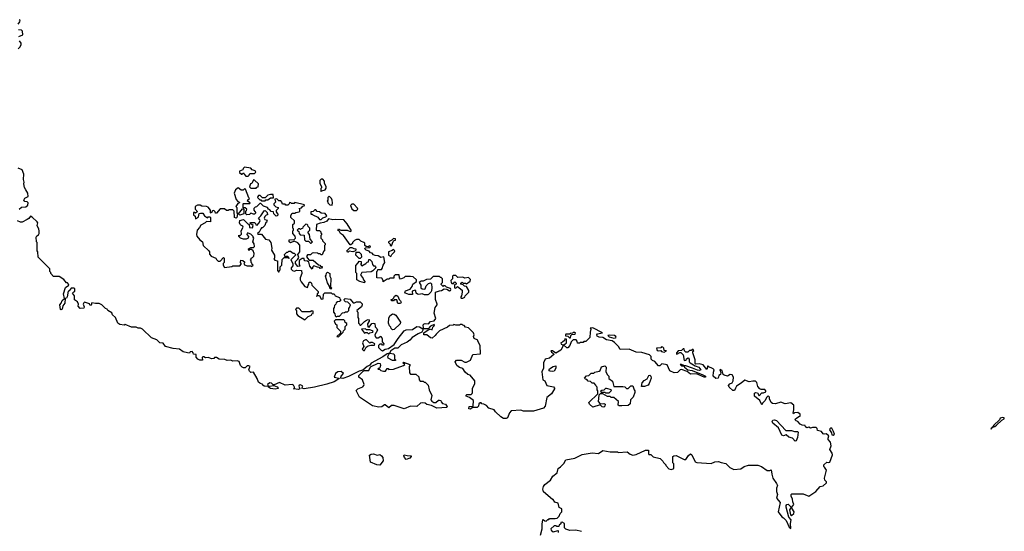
# Model space of a CAD drawing. Extents: x 2551545 to 2886624, y 315747 to 489036.
# Tile 115 of 119: x 2789376 to 2800280, y 426358 to 432025. Entities that reach past the tile are written whole.
import ezdxf

# ---------------------------------------------------------------- set-up
doc = ezdxf.new("R2010")
doc.units = 0

msp = doc.modelspace()

# ---------------------------------------------------------------- linework, layer by layer
at = {"layer": '0CON10XD'}
for points in [[(2789360, 431975), (2789378, 432002), (2789380, 432015), (2789370, 432025)], [(2789365, 431840), (2789412, 431858), (2789408, 431898), (2789395, 431908), (2789364, 431914)], [(2789358, 431702), (2789378, 431722), (2789392, 431748), (2789392, 431765), (2789375, 431792)], [(2789372, 429925), (2789395, 429950), (2789445, 429952), (2789465, 429970), (2789470, 429995), (2789458, 430008), (2789435, 430012), (2789422, 430025), (2789432, 430048), (2789470, 430065), (2789468, 430105), (2789445, 430142), (2789428, 430165), (2789422, 430205), (2789426, 430225), (2789417, 430255), (2789423, 430315), (2789402, 430362), (2789361, 430381)], [(2791905, 430290), (2791918, 430302), (2791925, 430320), (2791978, 430322), (2791990, 430335), (2791985, 430350), (2791952, 430362), (2791935, 430380), (2791865, 430390), (2791850, 430375), (2791848, 430362), (2791812, 430348), (2791812, 430332), (2791832, 430312), (2791838, 430312), (2791855, 430330), (2791862, 430312), (2791882, 430292), (2791905, 430290)], [(2792950, 429695), (2793002, 429692), (2793035, 429680), (2793050, 429685), (2793002, 429765), (2792965, 429808), (2792875, 429812), (2792845, 429808), (2792795, 429820), (2792776, 429794), (2792745, 429778), (2792705, 429772), (2792662, 429758), (2792660, 429695), (2792665, 429690), (2792695, 429690), (2792710, 429675), (2792712, 429662), (2792720, 429655), (2792718, 429642), (2792710, 429635), (2792712, 429605), (2792730, 429585), (2792730, 429575), (2792760, 429545), (2792758, 429532), (2792750, 429525), (2792750, 429465), (2792742, 429458), (2792725, 429420), (2792715, 429420), (2792705, 429430), (2792685, 429430), (2792675, 429440), (2792625, 429442), (2792615, 429440), (2792595, 429420), (2792565, 429420), (2792552, 429402), (2792562, 429382), (2792582, 429362), (2792625, 429360), (2792685, 429310), (2792700, 429305), (2792712, 429292), (2792725, 429290), (2792727, 429283), (2792718, 429272), (2792705, 429270), (2792695, 429280), (2792673, 429283), (2792635, 429300), (2792622, 429288), (2792615, 429260), (2792590, 429295), (2792578, 429338), (2792565, 429350), (2792532, 429352), (2792525, 429380), (2792505, 429380), (2792472, 429358), (2792472, 429315), (2792480, 429295), (2792455, 429290), (2792432, 429325), (2792432, 429345), (2792458, 429372), (2792468, 429392), (2792458, 429425), (2792478, 429455), (2792477, 429527), (2792455, 429552), (2792415, 429570), (2792375, 429552), (2792360, 429565), (2792362, 429588), (2792415, 429590), (2792430, 429605), (2792427, 429627), (2792400, 429655), (2792400, 429685), (2792410, 429695), (2792408, 429708), (2792400, 429715), (2792400, 429755), (2792418, 429772), (2792420, 429795), (2792380, 429835), (2792380, 429855), (2792395, 429880), (2792425, 429880), (2792435, 429890), (2792470, 429895), (2792480, 429905), (2792480, 429925), (2792470, 429935), (2792498, 429942), (2792512, 429958), (2792528, 429962), (2792530, 429975), (2792425, 430000), (2792415, 429990), (2792385, 429990), (2792378, 429998), (2792365, 430000), (2792360, 429985), (2792345, 429970), (2792325, 429970), (2792315, 429980), (2792285, 429980), (2792280, 430005), (2792268, 430018), (2792245, 430020), (2792225, 430040), (2792202, 430038), (2792208, 430005), (2792190, 429985), (2792190, 429975), (2792212, 429952), (2792240, 429945), (2792240, 429935), (2792218, 429912), (2792218, 429898), (2792240, 429865), (2792227, 429853), (2792215, 429850), (2792190, 429875), (2792188, 429898), (2792162, 429902), (2792145, 429920), (2792130, 429925), (2792120, 429945), (2792075, 429960), (2792045, 429990), (2792035, 429990), (2791998, 429952), (2791985, 429950), (2791970, 429935), (2791970, 429915), (2791990, 429885), (2791978, 429872), (2791965, 429870), (2791935, 429880), (2791922, 429868), (2791893, 429863), (2791880, 429875), (2791880, 429905), (2791888, 429912), (2791890, 429925), (2791875, 429940), (2791852, 429942), (2791850, 429985), (2791855, 429990), (2791925, 429990), (2791928, 429998), (2791900, 430015), (2791902, 430028), (2791920, 430045), (2791912, 430052), (2791878, 430148), (2791865, 430150), (2791852, 430138), (2791828, 430138), (2791795, 430162), (2791765, 430140), (2791752, 430105), (2791772, 430032), (2791792, 430012), (2791810, 430005), (2791808, 429992), (2791792, 429988), (2791770, 429955), (2791780, 429945), (2791780, 429885), (2791790, 429875), (2791782, 429835), (2791775, 429828), (2791754, 429834), (2791750, 429905), (2791735, 429920), (2791695, 429920), (2791685, 429910), (2791665, 429910), (2791645, 429930), (2791595, 429930), (2791555, 429880), (2791545, 429880), (2791540, 429895), (2791525, 429910), (2791512, 429908), (2791495, 429880), (2791490, 429885), (2791490, 429915), (2791465, 429948), (2791446, 429956), (2791395, 429960), (2791375, 429970), (2791345, 429970), (2791320, 429955), (2791320, 429925), (2791338, 429908), (2791340, 429895), (2791325, 429882), (2791315, 429890), (2791302, 429888), (2791300, 429865), (2791318, 429848), (2791325, 429820), (2791358, 429842), (2791362, 429878), (2791378, 429882), (2791405, 429880), (2791423, 429853), (2791455, 429830), (2791465, 429840), (2791485, 429840), (2791490, 429835), (2791490, 429785), (2791445, 429790), (2791430, 429775), (2791382, 429748), (2791368, 429722), (2791340, 429695), (2791333, 429645), (2791338, 429628), (2791372, 429585), (2791400, 429565), (2791408, 429525), (2791470, 429465), (2791478, 429455), (2791478, 429428), (2791497, 429407), (2791550, 429385), (2791555, 429370), (2791575, 429350), (2791595, 429350), (2791635, 429390), (2791640, 429385), (2791640, 429335), (2791630, 429325), (2791628, 429305), (2791645, 429280), (2791725, 429290), (2791735, 429300), (2791815, 429300), (2791830, 429315), (2791830, 429325), (2791820, 429335), (2791825, 429360), (2791847, 429357), (2791868, 429338), (2791860, 429325), (2791865, 429310), (2791895, 429300), (2791935, 429300), (2791945, 429290), (2791960, 429305), (2791952, 429312), (2791948, 429328), (2791940, 429335), (2791940, 429355), (2791930, 429365), (2791938, 429372), (2791940, 429385), (2791955, 429390), (2791970, 429405), (2791972, 429435), (2791960, 429465), (2791945, 429480), (2791925, 429480), (2791915, 429470), (2791910, 429485), (2791935, 429500), (2791967, 429503), (2791977, 429513), (2791972, 429542), (2791958, 429565), (2791970, 429605), (2791960, 429615), (2791960, 429625), (2791935, 429650), (2791905, 429660), (2791895, 429660), (2791890, 429645), (2791910, 429625), (2791908, 429605), (2791885, 429592), (2791855, 429593), (2791823, 429603), (2791802, 429622), (2791802, 429638), (2791815, 429630), (2791832, 429648), (2791830, 429685), (2791852, 429725), (2791849, 429739), (2791825, 429748), (2791817, 429757), (2791810, 429775), (2791815, 429800), (2791855, 429810), (2791902, 429762), (2791918, 429758), (2791922, 429722), (2791955, 429720), (2791960, 429745), (2791948, 429758), (2791932, 429762), (2791930, 429775), (2791935, 429780), (2791975, 429780), (2791988, 429768), (2791992, 429752), (2792005, 429750), (2792025, 429770), (2792038, 429795), (2792037, 429807), (2792022, 429828), (2792048, 429852), (2792082, 429908), (2792095, 429910), (2792118, 429888), (2792120, 429865), (2792105, 429860), (2792090, 429845), (2792082, 429825), (2792092, 429812), (2792120, 429805), (2792112, 429798), (2792110, 429780), (2792102, 429778), (2792090, 429745), (2792065, 429720), (2792055, 429720), (2792045, 429710), (2792028, 429672), (2792010, 429655), (2792015, 429650), (2792055, 429650), (2792100, 429595), (2792135, 429588), (2792158, 429558), (2792168, 429495), (2792163, 429473), (2792198, 429415), (2792198, 429382), (2792190, 429375), (2792202, 429362), (2792230, 429355), (2792230, 429245), (2792242, 429232), (2792248, 429232), (2792252, 429248), (2792260, 429255), (2792262, 429288), (2792280, 429305), (2792282, 429368), (2792305, 429390), (2792350, 429390), (2792355, 429380), (2792360, 429385), (2792345, 429400), (2792312, 429402), (2792310, 429425), (2792335, 429450), (2792345, 429450), (2792355, 429460), (2792375, 429460), (2792405, 429440), (2792415, 429440), (2792430, 429425), (2792430, 429415), (2792380, 429365), (2792402, 429325), (2792402, 429298), (2792383, 429277), (2792383, 429263), (2792397, 429247), (2792415, 429240), (2792445, 429252), (2792498, 429248), (2792500, 429215), (2792482, 429165), (2792482, 429145), (2792495, 429120), (2792535, 429070), (2792565, 429060), (2792570, 429085), (2792580, 429095), (2792582, 429118), (2792598, 429118), (2792607, 429107), (2792610, 429085), (2792680, 429015), (2792680, 428995), (2792672, 428988), (2792670, 428970), (2792662, 428962), (2792668, 428962), (2792670, 428970), (2792698, 428968), (2792715, 428930), (2792738, 428932), (2792740, 428985), (2792755, 429000), (2792825, 429000), (2792835, 428990), (2792860, 428990), (2792870, 428965), (2792918, 428948), (2792922, 428932), (2792930, 428925), (2792928, 428912), (2792918, 428902), (2792895, 428900), (2792882, 428888), (2792878, 428872), (2792862, 428858), (2792860, 428835), (2792850, 428825), (2792850, 428785), (2792868, 428768), (2792870, 428745), (2792882, 428732), (2792895, 428740), (2792918, 428742), (2792952, 428778), (2792975, 428780), (2792985, 428790), (2793005, 428790), (2793020, 428805), (2793020, 428825), (2793030, 428835), (2793040, 428865), (2793010, 428895), (2792985, 428900), (2792972, 428912), (2792970, 428925), (2792982, 428938), (2793035, 428930), (2793068, 428888), (2793085, 428888), (2793105, 428900), (2793145, 428900), (2793168, 428878), (2793170, 428865), (2793160, 428845), (2793110, 428805), (2793112, 428792), (2793120, 428785), (2793120, 428725), (2793130, 428715), (2793130, 428665), (2793140, 428655)], [(2791995, 430160), (2792002, 430168), (2792018, 430172), (2792020, 430205), (2791978, 430248), (2791965, 430250), (2791948, 430212), (2791932, 430208), (2791920, 430175), (2791935, 430160), (2791995, 430160)], [(2792715, 430120), (2792722, 430128), (2792758, 430142), (2792772, 430158), (2792772, 430175), (2792753, 430213), (2792752, 430235), (2792735, 430260), (2792715, 430260), (2792700, 430245), (2792700, 430215), (2792720, 430175), (2792718, 430162), (2792710, 430155), (2792710, 430125), (2792715, 430120)], [(2792095, 430020), (2792102, 430028), (2792125, 430030), (2792155, 430050), (2792188, 430052), (2792185, 430090), (2792155, 430090), (2792125, 430080), (2792095, 430050), (2792065, 430050), (2792038, 430078), (2792022, 430078), (2792012, 430068), (2792010, 430055), (2792035, 430030), (2792045, 430030), (2792055, 430020), (2792095, 430020)], [(2792835, 429970), (2792840, 429995), (2792837, 430027), (2792830, 430045), (2792805, 430070), (2792790, 430055), (2792790, 430025), (2792780, 430015), (2792788, 430008), (2792790, 429995), (2792810, 429975), (2792835, 429970)], [(2793075, 429910), (2793105, 429912), (2793120, 429925), (2793118, 429938), (2793075, 429980), (2793055, 429980), (2793040, 429965), (2793055, 429930), (2793075, 429910)], [(2793140, 428655), (2793142, 428642), (2793155, 428640), (2793195, 428682), (2793215, 428698), (2793235, 428702), (2793245, 428700), (2793248, 428685), (2793228, 428655), (2793232, 428622), (2793245, 428620), (2793275, 428658), (2793295, 428662), (2793308, 428658), (2793313, 428623), (2793330, 428605), (2793338, 428585), (2793310, 428535), (2793312, 428515), (2793325, 428502), (2793345, 428502), (2793375, 428520), (2793390, 428495), (2793390, 428455), (2793410, 428435), (2793405, 428420), (2793395, 428420), (2793385, 428430), (2793365, 428430), (2793350, 428415), (2793350, 428395), (2793378, 428365), (2793395, 428358), (2793424, 428376), (2793459, 428381), (2793525, 428427), (2793568, 428495), (2793635, 428578), (2793655, 428588), (2793725, 428592), (2793775, 428627), (2793805, 428624), (2793842, 428602), (2793842, 428585), (2793828, 428562), (2793788, 428545), (2793722, 428505), (2793696, 428474), (2793668, 428452), (2793602, 428425), (2793562, 428388), (2793532, 428385), (2793488, 428355), (2793470, 428330), (2793445, 428322), (2793399, 428291), (2793269, 428221), (2793253, 428197), (2793225, 428183), (2793178, 428142), (2793135, 428130), (2793018, 428072), (2792955, 428049), (2792928, 428055), (2792937, 428075), (2792963, 428105), (2792935, 428127), (2792900, 428125), (2792874, 428105), (2792860, 428065), (2792910, 428055), (2792910, 428045), (2792857, 428013), (2792776, 427986), (2792640, 427955), (2792525, 427937), (2792502, 427942), (2792510, 427965), (2792485, 427980), (2792472, 427975), (2792468, 427965), (2792480, 427935), (2792465, 427930), (2792410, 427935), (2792420, 427945), (2792418, 427955), (2792408, 427975), (2792395, 427983), (2792317, 427977), (2792255, 428007), (2792195, 427980), (2792185, 427980), (2792165, 427998), (2792145, 428002), (2792120, 427985), (2792130, 427960), (2792085, 427964), (2792070, 427975), (2792070, 427985), (2792035, 427998), (2792021, 428011), (2792005, 428052), (2791965, 428122), (2791935, 428116), (2791920, 428130), (2791913, 428145), (2791923, 428167), (2791928, 428185), (2791915, 428192), (2791895, 428190), (2791875, 428170), (2791855, 428168), (2791840, 428175), (2791822, 428195), (2791805, 428240), (2791785, 428247), (2791735, 428242), (2791715, 428252), (2791675, 428248), (2791649, 428259), (2791585, 428263), (2791555, 428282), (2791535, 428282), (2791525, 428272), (2791505, 428268), (2791465, 428282), (2791435, 428278), (2791415, 428290), (2791405, 428290), (2791398, 428282), (2791400, 428255), (2791370, 428255), (2791348, 428265), (2791330, 428285), (2791330, 428315), (2791300, 428320), (2791298, 428335), (2791285, 428348), (2791263, 428347), (2791255, 428330), (2791235, 428333), (2791187, 428347), (2791145, 428376), (2791075, 428384), (2790990, 428405), (2790965, 428442), (2790930, 428445), (2790895, 428478), (2790835, 428500), (2790735, 428598), (2790715, 428608), (2790687, 428607), (2790665, 428620), (2790615, 428618), (2790545, 428648), (2790535, 428642), (2790485, 428648), (2790462, 428665), (2790436, 428726), (2790404, 428754), (2790395, 428778), (2790352, 428805), (2790345, 428820), (2790327, 428827), (2790287, 428867), (2790255, 428882), (2790215, 428880), (2790175, 428890), (2790168, 428862), (2790155, 428860), (2790148, 428878), (2790095, 428897), (2790085, 428890), (2790080, 428875), (2790090, 428845), (2790085, 428830), (2790045, 428824), (2790025, 428850), (2790028, 428875), (2790015, 428900), (2789983, 428923), (2789982, 428965), (2789962, 428995), (2789975, 429010), (2789987, 429013), (2789988, 429045), (2789975, 429052), (2789948, 429052), (2789925, 429020), (2789913, 429017), (2789902, 428955), (2789895, 428942), (2789880, 428935), (2789877, 428885), (2789853, 428857), (2789845, 428820), (2789835, 428810), (2789830, 428815), (2789820, 428865), (2789837, 428883), (2789848, 428915), (2789872, 428938), (2789861, 428989), (2789883, 429057), (2789920, 429085), (2789917, 429097), (2789905, 429110), (2789895, 429110), (2789866, 429146), (2789815, 429180), (2789752, 429182), (2789720, 429215), (2789720, 429225), (2789710, 429235), (2789710, 429265), (2789580, 429395), (2789578, 429455), (2789570, 429465), (2789570, 429555), (2789562, 429565), (2789560, 429615), (2789565, 429630), (2789585, 429642), (2789592, 429655), (2789593, 429685), (2789590, 429705), (2789569, 429745), (2789576, 429775), (2789570, 429785), (2789515, 429838), (2789495, 429848), (2789476, 429824), (2789458, 429812), (2789405, 429783), (2789385, 429783), (2789352, 429795)], [(2791815, 429860), (2791800, 429875), (2791842, 429928), (2791855, 429930), (2791860, 429925), (2791860, 429875), (2791825, 429862), (2791815, 429860)], [(2792715, 429810), (2792735, 429830), (2792765, 429840), (2792778, 429852), (2792758, 429878), (2792715, 429880), (2792698, 429898), (2792672, 429902), (2792655, 429920), (2792645, 429920), (2792625, 429900), (2792602, 429898), (2792600, 429875), (2792605, 429870), (2792615, 429870), (2792622, 429862), (2792677, 429837), (2792695, 429812), (2792715, 429810)], [(2792605, 429550), (2792620, 429565), (2792592, 429592), (2792587, 429647), (2792570, 429665), (2792570, 429675), (2792590, 429695), (2792590, 429715), (2792570, 429735), (2792568, 429748), (2792558, 429758), (2792545, 429760), (2792512, 429728), (2792508, 429712), (2792495, 429710), (2792485, 429700), (2792475, 429710), (2792463, 429707), (2792450, 429695), (2792468, 429678), (2792470, 429655), (2792482, 429642), (2792528, 429638), (2792530, 429585), (2792545, 429570), (2792575, 429570), (2792595, 429550), (2792605, 429550)], [(2798289, 427069), (2798282, 427075), (2798282, 427095), (2798315, 427122), (2798335, 427120), (2798348, 427125), (2798378, 427205), (2798373, 427223), (2798348, 427265), (2798361, 427305), (2798354, 427345), (2798330, 427375), (2798329, 427391), (2798338, 427415), (2798307, 427437), (2798285, 427432), (2798275, 427438), (2798255, 427462), (2798213, 427473), (2798208, 427498), (2798198, 427508), (2798155, 427508), (2798135, 427500), (2798115, 427510), (2798093, 427503), (2798080, 427515), (2798075, 427530), (2798043, 427533), (2798020, 427545), (2797993, 427573), (2797975, 427580), (2797963, 427593), (2797968, 427605), (2798005, 427630), (2798018, 427632), (2798020, 427655), (2797992, 427672), (2797955, 427670), (2797945, 427660), (2797940, 427665), (2797948, 427705), (2797948, 427755), (2797915, 427782), (2797855, 427769), (2797805, 427788), (2797745, 427770), (2797713, 427773), (2797700, 427785), (2797680, 427825), (2797680, 427845), (2797665, 427860), (2797645, 427840), (2797630, 427805), (2797602, 427778), (2797595, 427760), (2797572, 427805), (2797514, 427854), (2797513, 427887), (2797524, 427896), (2797545, 427892), (2797565, 427860), (2797595, 427892), (2797615, 427892), (2797638, 427902), (2797640, 427915), (2797627, 427927), (2797587, 427927), (2797574, 427934), (2797552, 427962), (2797539, 428005), (2797525, 428019), (2797495, 428021), (2797455, 428014), (2797405, 428030), (2797365, 427997), (2797314, 427966), (2797304, 427945), (2797292, 427918), (2797275, 427917), (2797234, 427954), (2797224, 427974), (2797239, 427991), (2797266, 428004), (2797278, 428025), (2797280, 428065), (2797265, 428092), (2797245, 428093), (2797215, 428077), (2797176, 428086), (2797168, 428095), (2797155, 428138), (2797135, 428150), (2797130, 428145), (2797142, 428115), (2797138, 428095), (2797118, 428085), (2797112, 428055), (2797085, 428051), (2797057, 428075), (2797058, 428122), (2797068, 428145), (2797056, 428156), (2797002, 428182), (2796995, 428190), (2796985, 428150), (2796945, 428200), (2796902, 428212), (2796865, 428210), (2796858, 428218), (2796856, 428256), (2796830, 428335), (2796832, 428348), (2796840, 428355), (2796835, 428370), (2796825, 428370), (2796815, 428360), (2796795, 428360), (2796777, 428343), (2796755, 428342), (2796740, 428355), (2796735, 428380), (2796725, 428380), (2796705, 428360), (2796670, 428355), (2796650, 428335), (2796650, 428325), (2796655, 428320), (2796685, 428340), (2796698, 428338), (2796722, 428312), (2796735, 428250), (2796758, 428252), (2796762, 428268), (2796778, 428278), (2796790, 428265), (2796790, 428235), (2796800, 428225), (2796855, 428190), (2796897, 428177), (2796920, 428145), (2796905, 428138), (2796881, 428141), (2796826, 428166), (2796755, 428189), (2796730, 428190), (2796730, 428195), (2796706, 428206), (2796690, 428205), (2796705, 428192), (2796730, 428190), (2796740, 428175), (2796775, 428148), (2796825, 428138), (2796941, 428091), (2796972, 428075), (2796970, 428065), (2796956, 428064), (2796873, 428103), (2796805, 428100), (2796767, 428127), (2796705, 428150), (2796692, 428148), (2796660, 428115), (2796625, 428112), (2796577, 428137), (2796545, 428200), (2796487, 428213), (2796465, 428190), (2796452, 428192), (2796409, 428239), (2796385, 428250), (2796370, 428265), (2796368, 428295), (2796352, 428312), (2796265, 428340), (2796203, 428343), (2796125, 428377), (2796025, 428370), (2796008, 428405), (2795965, 428448), (2795936, 428466), (2795875, 428477), (2795835, 428503), (2795795, 428509), (2795771, 428521), (2795768, 428535), (2795776, 428544), (2795830, 428555), (2795722, 428612), (2795692, 428608), (2795700, 428595), (2795692, 428565), (2795690, 428505), (2795645, 428460), (2795625, 428460), (2795615, 428450), (2795585, 428450), (2795575, 428440), (2795555, 428440), (2795550, 428465), (2795538, 428478), (2795505, 428480), (2795482, 428458), (2795470, 428415), (2795445, 428390), (2795435, 428390), (2795400, 428425), (2795415, 428430), (2795430, 428445), (2795430, 428485), (2795415, 428490), (2795408, 428472), (2795388, 428452), (2795370, 428445), (2795372, 428432), (2795390, 428425), (2795390, 428405), (2795370, 428365), (2795315, 428330), (2795275, 428358), (2795260, 428355), (2795265, 428342), (2795288, 428328), (2795290, 428315), (2795245, 428277), (2795197, 428263), (2795177, 428225), (2795176, 428164), (2795160, 428125), (2795170, 428035), (2795193, 428023), (2795215, 427972), (2795287, 427957), (2795300, 427945), (2795300, 427935), (2795265, 427880), (2795215, 427840), (2795196, 427744), (2795177, 427723), (2795065, 427688), (2794955, 427688), (2794925, 427698), (2794818, 427692), (2794799, 427671), (2794777, 427615), (2794763, 427607), (2794735, 427608), (2794704, 427624), (2794645, 427680), (2794630, 427705), (2794573, 427723), (2794545, 427750), (2794517, 427767), (2794495, 427770), (2794485, 427780), (2794475, 427780), (2794462, 427768), (2794458, 427742), (2794442, 427728), (2794395, 427730), (2794365, 427712), (2794350, 427715), (2794355, 427740), (2794398, 427742), (2794400, 427805), (2794358, 427838), (2794320, 427855), (2794320, 427865), (2794328, 427872), (2794375, 427873), (2794388, 427885), (2794392, 427895), (2794390, 427945), (2794417, 427993), (2794418, 428025), (2794366, 428086), (2794340, 428095), (2794311, 428121), (2794285, 428162), (2794245, 428172), (2794218, 428195), (2794198, 428235), (2794215, 428252), (2794265, 428253), (2794305, 428233), (2794325, 428233), (2794368, 428255), (2794395, 428317), (2794478, 428322), (2794477, 428417), (2794450, 428465), (2794450, 428475), (2794410, 428495), (2794402, 428515), (2794408, 428535), (2794400, 428555), (2794345, 428610), (2794315, 428620), (2794298, 428638), (2794285, 428640), (2794275, 428650), (2794255, 428650), (2794245, 428640), (2794205, 428640), (2794185, 428648), (2794175, 428640), (2794135, 428638), (2794115, 428618), (2794025, 428580), (2793987, 428543), (2793978, 428525), (2793945, 428498), (2793925, 428502), (2793885, 428533), (2793850, 428535), (2793853, 428557), (2793899, 428591), (2793925, 428598), (2793945, 428590), (2793952, 428618), (2793968, 428635), (2793970, 428645), (2793965, 428648), (2793925, 428630), (2793898, 428602), (2793855, 428600), (2793848, 428608), (2793846, 428644), (2793854, 428656), (2793865, 428661), (2793905, 428657), (2793927, 428683), (2793965, 428690), (2793983, 428715), (2793968, 428775), (2793978, 428835), (2794000, 428865), (2794000, 428875), (2793980, 428925), (2793980, 429005), (2794025, 429022), (2794046, 429024), (2794078, 429042), (2794105, 429040), (2794135, 429022), (2794146, 429024), (2794150, 429035), (2794146, 429046), (2794102, 429062), (2794088, 429078), (2794075, 429080), (2794065, 429070), (2794042, 429092), (2794042, 429098), (2794060, 429115), (2794060, 429155), (2794045, 429170), (2794035, 429170), (2794025, 429180), (2793995, 429182), (2793955, 429180), (2793945, 429170), (2793925, 429150), (2793883, 429147), (2793845, 429128), (2793823, 429127), (2793800, 429115), (2793818, 429085), (2793818, 429055), (2793835, 429042), (2793855, 429040), (2793868, 429042), (2793879, 429075), (2793905, 429103), (2793925, 429110), (2793938, 429098), (2793942, 429055), (2793937, 429023), (2793930, 429005), (2793905, 428980), (2793895, 428978), (2793858, 428978), (2793835, 428990), (2793795, 428980), (2793783, 428983), (2793768, 428995), (2793762, 429022), (2793755, 429028), (2793722, 429018), (2793725, 428982), (2793685, 428982), (2793647, 428997), (2793642, 429005), (2793647, 429023), (2793700, 429040), (2793721, 429069), (2793730, 429095), (2793770, 429125), (2793770, 429145), (2793735, 429178), (2793705, 429182), (2793645, 429180), (2793630, 429165), (2793595, 429152), (2793584, 429164), (2793578, 429198), (2793535, 429200), (2793520, 429185), (2793518, 429162), (2793475, 429160), (2793465, 429150), (2793445, 429150), (2793400, 429120), (2793400, 429135), (2793385, 429160), (2793332, 429165), (2793330, 429235), (2793338, 429242), (2793342, 429258), (2793382, 429258), (2793392, 429268), (2793403, 429307), (2793420, 429335), (2793408, 429398), (2793375, 429392), (2793345, 429408), (2793313, 429413), (2793295, 429420), (2793278, 429438), (2793262, 429442), (2793245, 429460), (2793212, 429472), (2793200, 429485), (2793202, 429498), (2793255, 429500), (2793260, 429505), (2793258, 429518), (2793245, 429520), (2793235, 429510), (2793212, 429512), (2793200, 429525), (2793198, 429548), (2793188, 429558), (2793155, 429570), (2793135, 429590), (2793105, 429590), (2793085, 429580), (2793060, 429555), (2793060, 429545), (2793045, 429530), (2793035, 429530), (2792963, 429633), (2792930, 429655), (2792918, 429678), (2792900, 429695), (2792905, 429710), (2792932, 429692), (2792950, 429695)], [(2793015, 429450), (2793005, 429450), (2793000, 429465), (2793035, 429500), (2793055, 429502), (2793075, 429490), (2793100, 429485), (2793098, 429472), (2793088, 429462), (2793065, 429452), (2793025, 429460), (2793015, 429450)], [(2793495, 429520), (2793512, 429568), (2793522, 429578), (2793538, 429582), (2793538, 429598), (2793515, 429600), (2793498, 429582), (2793460, 429565), (2793460, 429555), (2793478, 429538), (2793480, 429525), (2793495, 429520)], [(2793145, 429380), (2793135, 429380), (2793100, 429415), (2793102, 429448), (2793135, 429450), (2793158, 429428), (2793160, 429395), (2793145, 429380)], [(2793485, 429402), (2793498, 429425), (2793527, 429453), (2793530, 429465), (2793515, 429480), (2793502, 429468), (2793462, 429455), (2793460, 429415), (2793485, 429402)], [(2793195, 429110), (2793143, 429123), (2793110, 429145), (2793110, 429215), (2793100, 429225), (2793098, 429302), (2793125, 429330), (2793135, 429350), (2793157, 429347), (2793158, 429322), (2793150, 429315), (2793165, 429300), (2793210, 429325), (2793225, 429340), (2793238, 429342), (2793242, 429368), (2793255, 429370), (2793277, 429347), (2793282, 429312), (2793295, 429300), (2793308, 429298), (2793318, 429288), (2793320, 429275), (2793288, 429242), (2793267, 429233), (2793164, 429226), (2793150, 429195), (2793178, 429165), (2793182, 429142), (2793200, 429125), (2793195, 429110)], [(2792825, 429040), (2792812, 429052), (2792810, 429065), (2792785, 429110), (2792762, 429185), (2792770, 429195), (2792773, 429217), (2792785, 429230), (2792810, 429215), (2792810, 429185), (2792822, 429162), (2792820, 429065), (2792830, 429055), (2792825, 429040)], [(2794265, 428940), (2794285, 428942), (2794305, 428950), (2794310, 428965), (2794350, 429005), (2794350, 429025), (2794325, 429070), (2794302, 429072), (2794288, 429088), (2794260, 429095), (2794260, 429105), (2794275, 429118), (2794288, 429108), (2794315, 429108), (2794325, 429100), (2794365, 429130), (2794367, 429147), (2794345, 429168), (2794305, 429162), (2794285, 429172), (2794228, 429168), (2794205, 429190), (2794175, 429190), (2794170, 429185), (2794170, 429155), (2794150, 429135), (2794153, 429113), (2794162, 429102), (2794175, 429100), (2794195, 429120), (2794208, 429108), (2794210, 429095), (2794192, 429088), (2794190, 429055), (2794205, 429050), (2794225, 429070), (2794275, 429030), (2794278, 429005), (2794270, 428965), (2794260, 428955), (2794260, 428945), (2794265, 428940)], [(2793595, 428880), (2793565, 428880), (2793552, 428922), (2793525, 428920), (2793515, 428910), (2793495, 428910), (2793490, 428925), (2793505, 428930), (2793520, 428945), (2793527, 428963), (2793545, 428972), (2793563, 428963), (2793580, 428925), (2793595, 428910), (2793602, 428895), (2793595, 428880)], [(2792535, 428700), (2792572, 428738), (2792608, 428752), (2792612, 428768), (2792628, 428772), (2792628, 428798), (2792605, 428800), (2792595, 428790), (2792505, 428790), (2792468, 428828), (2792442, 428828), (2792430, 428815), (2792442, 428802), (2792440, 428765), (2792455, 428748), (2792535, 428700)], [(2793505, 428590), (2793490, 428605), (2793485, 428620), (2793470, 428635), (2793460, 428665), (2793463, 428717), (2793477, 428743), (2793505, 428768), (2793525, 428763), (2793542, 428752), (2793592, 428675), (2793590, 428655), (2793525, 428592), (2793505, 428590)], [(2792905, 428510), (2792958, 428562), (2792962, 428578), (2792980, 428595), (2792982, 428628), (2793000, 428645), (2792998, 428658), (2792982, 428672), (2792978, 428688), (2792965, 428700), (2792875, 428700), (2792860, 428685), (2792872, 428652), (2792890, 428645), (2792890, 428615), (2792930, 428575), (2792928, 428552), (2792890, 428515), (2792905, 428510)], [(2793245, 428550), (2793253, 428557), (2793288, 428562), (2793290, 428575), (2793285, 428580), (2793255, 428590), (2793215, 428590), (2793205, 428600), (2793162, 428598), (2793193, 428553), (2793205, 428560), (2793225, 428560), (2793235, 428550), (2793245, 428550)], [(2795475, 428500), (2795480, 428525), (2795492, 428538), (2795528, 428542), (2795530, 428555), (2795525, 428560), (2795505, 428560), (2795498, 428552), (2795475, 428550), (2795465, 428540), (2795425, 428540), (2795420, 428535), (2795422, 428522), (2795445, 428520), (2795465, 428500), (2795475, 428500)], [(2795955, 428498), (2795975, 428500), (2795980, 428505), (2795978, 428515), (2795965, 428527), (2795905, 428532), (2795890, 428525), (2795905, 428513), (2795955, 428498)], [(2793185, 428360), (2793195, 428362), (2793213, 428397), (2793235, 428412), (2793265, 428420), (2793305, 428420), (2793310, 428435), (2793285, 428448), (2793265, 428448), (2793255, 428440), (2793217, 428477), (2793205, 428478), (2793185, 428467), (2793172, 428445), (2793188, 428405), (2793170, 428375), (2793185, 428360)], [(2793505, 428248), (2793458, 428275), (2793452, 428295), (2793470, 428330), (2793518, 428325), (2793526, 428306), (2793528, 428268), (2793540, 428255), (2793535, 428250), (2793505, 428248)], [(2796515, 428342), (2796540, 428355), (2796512, 428362), (2796510, 428385), (2796498, 428398), (2796485, 428400), (2796475, 428390), (2796430, 428385), (2796435, 428362), (2796445, 428358), (2796475, 428360), (2796485, 428350), (2796515, 428342)], [(2793635, 427714), (2793525, 427750), (2793495, 427750), (2793465, 427727), (2793425, 427760), (2793415, 427760), (2793385, 427736), (2793355, 427731), (2793285, 427747), (2793138, 427845), (2793103, 427917), (2793120, 427935), (2793175, 427958), (2793188, 427972), (2793190, 427985), (2793174, 428035), (2793132, 428065), (2793133, 428085), (2793179, 428131), (2793195, 428140), (2793241, 428139), (2793261, 428179), (2793345, 428220), (2793370, 428215), (2793372, 428195), (2793365, 428170), (2793358, 428162), (2793345, 428160), (2793342, 428152), (2793365, 428150), (2793375, 428140), (2793405, 428130), (2793428, 428132), (2793445, 428160), (2793455, 428160), (2793465, 428150), (2793515, 428153), (2793627, 428193), (2793640, 428205), (2793620, 428225), (2793625, 428230), (2793697, 428207), (2793697, 428193), (2793690, 428185), (2793692, 428112), (2793705, 428100), (2793765, 428100), (2793798, 428068), (2793800, 428035), (2793812, 428022), (2793845, 428020), (2793855, 428010), (2793865, 428010), (2793900, 427975), (2793910, 427925), (2793942, 427862), (2793930, 427815), (2793941, 427801), (2793964, 427784), (2793985, 427783), (2794015, 427812), (2794025, 427812), (2794040, 427805), (2794045, 427790), (2794060, 427775), (2794090, 427765), (2794098, 427755), (2794110, 427735), (2794105, 427730), (2793995, 427723), (2793935, 427752), (2793885, 427762), (2793865, 427778), (2793835, 427780), (2793815, 427778), (2793775, 427740), (2793705, 427742), (2793635, 427714)], [(2795845, 427733), (2795825, 427738), (2795805, 427760), (2795725, 427734), (2795688, 427765), (2795680, 427785), (2795778, 427882), (2795780, 427915), (2795770, 427925), (2795770, 427955), (2795760, 427965), (2795758, 427978), (2795738, 427998), (2795715, 428000), (2795698, 428018), (2795672, 428022), (2795658, 428038), (2795642, 428042), (2795630, 428055), (2795652, 428078), (2795678, 428082), (2795705, 428110), (2795735, 428110), (2795745, 428120), (2795795, 428130), (2795805, 428140), (2795821, 428179), (2795855, 428192), (2795872, 428175), (2795868, 428125), (2795885, 428090), (2795900, 428075), (2795902, 428052), (2795941, 428021), (2795955, 427960), (2796055, 427960), (2796077, 427957), (2796095, 427940), (2796115, 427940), (2796145, 427970), (2796165, 427970), (2796180, 427925), (2796190, 427915), (2796190, 427895), (2796170, 427845), (2796140, 427815), (2796135, 427770), (2796115, 427752), (2796045, 427747), (2796015, 427747), (2796002, 427755), (2796007, 427797), (2795955, 427840), (2795925, 427840), (2795915, 427850), (2795885, 427850), (2795835, 427880), (2795805, 427880), (2795790, 427865), (2795782, 427795), (2795805, 427770), (2795845, 427772), (2795860, 427765), (2795858, 427745), (2795845, 427733)], [(2795275, 428127), (2795251, 428131), (2795240, 428135), (2795238, 428145), (2795244, 428156), (2795285, 428182), (2795315, 428190), (2795312, 428165), (2795295, 428132), (2795275, 428127)], [(2796262, 427962), (2796268, 428002), (2796292, 428028), (2796324, 428046), (2796342, 428085), (2796355, 428087), (2796367, 428075), (2796370, 428055), (2796348, 427995), (2796335, 427978), (2796295, 427962), (2796262, 427962)], [(2792205, 427933), (2792155, 427941), (2792130, 427955), (2792130, 427960), (2792143, 427967), (2792192, 427972), (2792227, 427957), (2792240, 427945), (2792240, 427940), (2792205, 427933)], [(2795905, 427890), (2795928, 427912), (2795930, 427925), (2795875, 427940), (2795862, 427938), (2795845, 427920), (2795822, 427918), (2795810, 427905), (2795815, 427900), (2795855, 427900), (2795865, 427890), (2795905, 427890)], [(2797965, 427357), (2797935, 427391), (2797895, 427400), (2797866, 427426), (2797835, 427417), (2797815, 427422), (2797780, 427505), (2797716, 427555), (2797711, 427575), (2797715, 427587), (2797735, 427594), (2797758, 427585), (2797860, 427475), (2797925, 427474), (2797955, 427463), (2797990, 427465), (2797998, 427455), (2797990, 427395), (2797975, 427360), (2797965, 427357)], [(2800135, 427490), (2800150, 427510), (2800158, 427512), (2800160, 427520), (2800175, 427520), (2800195, 427532), (2800252, 427588), (2800278, 427602), (2800280, 427615), (2800265, 427620), (2800235, 427610), (2800228, 427592), (2800162, 427528), (2800160, 427520), (2800152, 427518), (2800150, 427510), (2800142, 427508), (2800140, 427500), (2800132, 427498), (2800135, 427490)], [(2798385, 427422), (2798398, 427435), (2798388, 427465), (2798369, 427499), (2798355, 427500), (2798347, 427493), (2798345, 427480), (2798367, 427447), (2798370, 427425), (2798385, 427422)], [(2793365, 427090), (2793333, 427093), (2793260, 427125), (2793250, 427200), (2793268, 427212), (2793294, 427214), (2793335, 427202), (2793365, 427207), (2793382, 427195), (2793397, 427175), (2793402, 427138), (2793365, 427090)], [(2795144, 426315), (2795164, 426385), (2795161, 426435), (2795170, 426485), (2795175, 426490), (2795192, 426472), (2795205, 426470), (2795225, 426490), (2795235, 426490), (2795245, 426500), (2795305, 426498), (2795327, 426503), (2795350, 426525), (2795360, 426555), (2795380, 426575), (2795380, 426605), (2795352, 426622), (2795338, 426668), (2795301, 426681), (2795285, 426710), (2795275, 426710), (2795176, 426796), (2795171, 426825), (2795177, 426855), (2795192, 426875), (2795256, 426924), (2795282, 426968), (2795330, 427005), (2795340, 427055), (2795365, 427070), (2795403, 427107), (2795425, 427149), (2795525, 427169), (2795605, 427208), (2795715, 427226), (2795785, 427218), (2795835, 427252), (2795915, 427238), (2795995, 427238), (2796005, 427232), (2796105, 427238), (2796135, 427212), (2796165, 427202), (2796205, 427208), (2796305, 427258), (2796335, 427258), (2796340, 427255), (2796340, 427215), (2796345, 427210), (2796365, 427210), (2796393, 427183), (2796470, 427165), (2796500, 427135), (2796505, 427120), (2796530, 427095), (2796530, 427085), (2796565, 427050), (2796595, 427042), (2796620, 427055), (2796620, 427105), (2796610, 427115), (2796610, 427185), (2796620, 427195), (2796645, 427198), (2796735, 427152), (2796755, 427152), (2796781, 427199), (2796805, 427217), (2796820, 427205), (2796855, 427128), (2796875, 427118), (2797035, 427108), (2797075, 427128), (2797115, 427132), (2797145, 427118), (2797197, 427107), (2797240, 427065), (2797285, 427042), (2797362, 427048), (2797400, 427075), (2797448, 427092), (2797552, 427092), (2797590, 427075), (2797653, 427033), (2797685, 427030), (2797698, 427038), (2797705, 426990), (2797716, 426945), (2797758, 426888), (2797769, 426865), (2797757, 426835), (2797757, 426797), (2797768, 426765), (2797757, 426725), (2797797, 426675), (2797774, 426574), (2797815, 426517), (2797835, 426508), (2797866, 426476), (2797898, 426405), (2797915, 426390), (2797912, 426445), (2797920, 426485), (2797893, 426515), (2797864, 426625), (2797864, 426645), (2797870, 426655), (2797885, 426657), (2797920, 426625), (2797903, 426595), (2797911, 426541), (2797925, 426532), (2797950, 426555), (2797954, 426575), (2797927, 426615), (2797928, 426625), (2797950, 426655), (2797937, 426685), (2797934, 426715), (2797919, 426745), (2797918, 426765), (2797927, 426773), (2798054, 426774), (2798115, 426748), (2798193, 426797), (2798240, 426855), (2798275, 426862), (2798310, 426895), (2798310, 426905), (2798294, 426924), (2798288, 426945), (2798312, 427035), (2798289, 427069)], [(2793655, 427152), (2793637, 427175), (2793630, 427195), (2793634, 427206), (2793666, 427196), (2793710, 427195), (2793712, 427185), (2793695, 427168), (2793655, 427152)], [(2795596, 426356), (2795535, 426370), (2795468, 426368), (2795425, 426380), (2795410, 426395), (2795410, 426445), (2795385, 426460), (2795370, 426455), (2795368, 426442), (2795350, 426425), (2795348, 426412), (2795325, 426410), (2795315, 426420), (2795295, 426420), (2795260, 426385), (2795262, 426372), (2795285, 426350), (2795338, 426368), (2795340, 426345)]]:
    msp.add_lwpolyline(points, dxfattribs=at)

doc.saveas('drawing.dxf')
